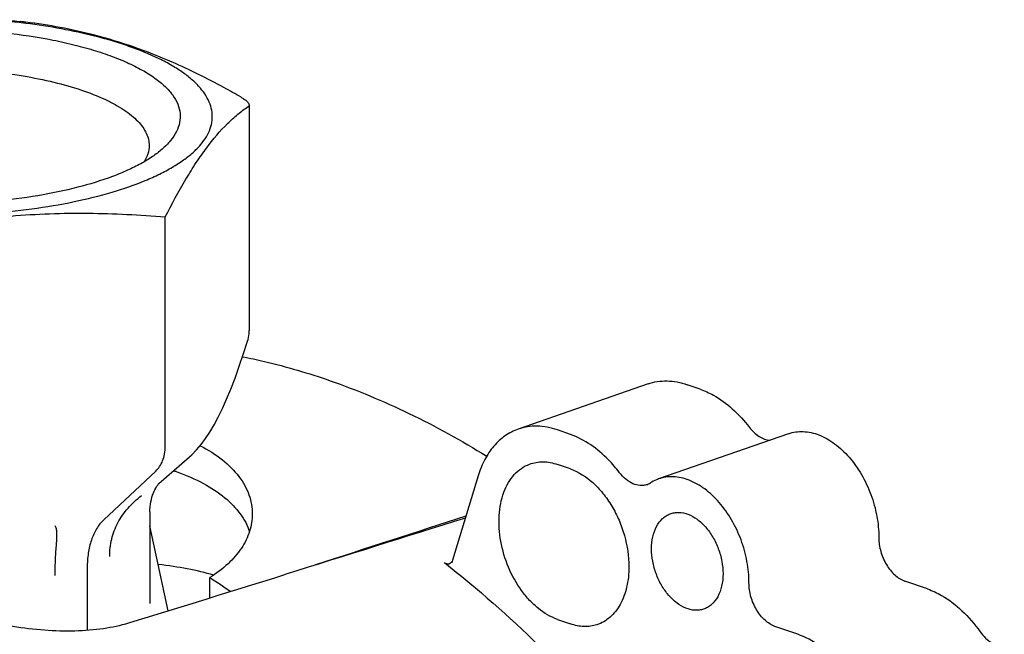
# Model space of a CAD drawing. Header units: millimetres. Extents: x 59 to 474, y 39 to 400.
# Tile 12 of 18: x 188 to 242, y 176 to 209. Entities that reach past the tile are written whole.
import ezdxf

# ---------------------------------------------------------------- set-up
doc = ezdxf.new("R2010")
doc.units = ezdxf.units.MM
doc.header["$LTSCALE"] = 30.734
for name, color, linetype in [('A023133_4_1', 7, 'CONTINUOUS'), ('A023134_9_1', 7, 'CONTINUOUS'), ('D017308_13_1', 7, 'CONTINUOUS')]:
    doc.layers.add(name, color=color, linetype=linetype)

msp = doc.modelspace()

# ---------------------------------------------------------------- linework, layer by layer
at = {"layer": 'A023133_4_1', "color": 7, "linetype": 'CONTINUOUS'}
msp.add_line((198.371, 177.755), (198.371, 178.861), dxfattribs=at)
for centre, radius, start, end in [((192.619, 173.215), 12.071, 70.7863, 71.7549), ((169.8, 135.465), 51.957, 55.1479, 56.6399)]:
    msp.add_arc(centre, radius, start, end, dxfattribs=at)
for centre, major_axis, ratio, start_param, end_param in [((192.614, 121.162), (1261.796, 410.842), 0.039162, 1.542423, 1.548918), ((191.571, 175.51), (10.999, 0.448), 0.382765, 0.863906, 1.182632)]:
    msp.add_ellipse(centre, major_axis=major_axis, ratio=ratio, start_param=start_param, end_param=end_param, dxfattribs=at)
for points, knots in [([(200.16, 190.891), (200.558, 190.811), (202.172, 190.459), (203.759, 189.991), (204.935, 189.581)], [0, 0, 0, 0, 0.245986, 1, 1, 1, 1]), ([(204.935, 189.581), (206.395, 189.072), (209.316, 187.851), (212.086, 186.321), (213.458, 185.473)], [0, 0, 0, 0, 0.489421, 1, 1, 1, 1]), ([(197.852, 186.042), (198.281, 185.823), (199.057, 185.343), (199.85, 184.562), (200.291, 183.888), (200.521, 183.378), (200.661, 182.855), (200.692, 182.501), (200.692, 182.325)], [0, 0, 0, 0, 0.2944, 0.552905, 0.671275, 0.784058, 0.892984, 1, 1, 1, 1]), ([(196.591, 184.614), (197.088, 184.44), (198.005, 184.052), (199.184, 183.288), (199.931, 182.523), (200.34, 181.869), (200.483, 181.534), (200.539, 181.367)], [0, 0, 0, 0, 0.299245, 0.562951, 0.793987, 0.899562, 1, 1, 1, 1]), ([(200.692, 182.325), (200.692, 182.167), (200.667, 181.847), (200.514, 181.206), (200.12, 180.413), (199.367, 179.557), (198.727, 179.082), (198.371, 178.861)], [0, 0, 0, 0, 0.109208, 0.220266, 0.453562, 0.711103, 1, 1, 1, 1])]:
    msp.add_open_spline(points, degree=3, knots=knots, dxfattribs=at)
at = {"layer": 'A023134_9_1', "color": 7, "linetype": 'CONTINUOUS'}
for p, q in [((222.241, 189.409), (215.17, 186.944)), ((225.088, 189.117), (224.381, 189.364)), ((218.017, 186.652), (217.31, 186.899)), ((229.888, 186.698), (222.817, 184.233)), ((218.017, 184.778), (217.31, 185.024)), ((212.991, 184.396), (211.597, 179.808)), ((237.462, 178.243), (236.225, 178.674)), ((217.31, 176.589), (218.017, 176.342)), ((230.391, 175.778), (229.154, 176.209))]:
    msp.add_line(p, q, dxfattribs=at)
for centre, radius, start, end in [((221.884, 184.767), 0.895, 289.2924, 302.7706), ((-193.525, 1444.248), 1325.74, 286.994853, 287.381234)]:
    msp.add_arc(centre, radius, start, end, dxfattribs=at)
msp.add_ellipse((-126.793, 17.244), major_axis=(1267.728, 412.82), ratio=0.040445, start_param=1.286877, end_param=1.294877, dxfattribs=at)
for points, knots in [([(222.241, 189.409), (222.406, 189.466), (222.749, 189.552), (223.285, 189.585), (223.837, 189.525), (224.2, 189.427), (224.381, 189.364)], [0, 0, 0, 0, 0.239751, 0.483874, 0.73626, 1, 1, 1, 1]), ([(225.088, 189.117), (225.334, 189.031), (225.959, 188.744), (226.889, 188.062), (227.487, 187.404), (227.768, 187.04)], [0, 0, 0, 0, 0.227809, 0.597808, 1, 1, 1, 1]), ([(215.17, 186.944), (214.919, 186.857), (214.43, 186.604), (213.809, 186.028), (213.313, 185.277), (213.083, 184.702), (212.991, 184.396)], [0, 0, 0, 0, 0.229533, 0.468454, 0.723965, 1, 1, 1, 1]), ([(217.31, 186.899), (217.129, 186.962), (216.765, 187.061), (216.214, 187.121), (215.678, 187.087), (215.335, 187.002), (215.17, 186.944)], [0, 0, 0, 0, 0.26374, 0.516126, 0.760249, 1, 1, 1, 1]), ([(220.697, 184.575), (220.507, 184.821), (219.766, 185.682), (218.798, 186.38), (218.017, 186.652)], [0, 0, 0, 0, 0.272949, 1, 1, 1, 1]), ([(227.768, 187.04), (227.844, 186.941), (228.005, 186.76), (228.279, 186.543), (228.567, 186.396), (228.77, 186.349), (228.867, 186.34)], [0, 0, 0, 0, 0.279621, 0.540095, 0.779677, 1, 1, 1, 1]), ([(229.888, 186.698), (230.016, 186.742), (230.283, 186.807), (230.701, 186.826), (231.13, 186.769), (231.722, 186.587), (232.453, 186.164), (233.234, 185.421), (233.9, 184.477), (234.409, 183.391), (234.732, 182.231), (234.81, 181.433), (234.81, 181.042)], [0, 0, 0, 0, 0.047634, 0.096244, 0.146685, 0.199614, 0.314113, 0.440703, 0.577107, 0.719188, 0.861874, 1, 1, 1, 1]), ([(217.31, 176.589), (216.936, 176.719), (216.395, 177.043), (215.778, 177.621), (215.185, 178.345), (214.596, 179.41), (214.178, 180.808), (214.078, 182.208), (214.279, 183.3), (214.619, 184.031), (214.94, 184.477), (215.33, 184.824), (215.631, 184.982), (215.785, 185.04)], [0, 0, 0, 0, 0.115356, 0.179106, 0.246245, 0.387255, 0.530782, 0.66827, 0.792798, 0.849324, 0.902111, 0.951921, 1, 1, 1, 1]), ([(215.785, 185.04), (215.901, 185.084), (216.145, 185.149), (216.663, 185.19), (217.058, 185.112), (217.31, 185.024)], [0, 0, 0, 0, 0.240275, 0.484651, 1, 1, 1, 1]), ([(218.017, 184.778), (218.466, 184.621), (219.109, 184.201), (219.809, 183.452), (220.288, 182.76), (220.681, 181.985), (221.067, 180.893), (221.199, 180.023), (221.199, 179.451)], [0, 0, 0, 0, 0.218246, 0.340608, 0.469608, 0.602905, 0.737746, 1, 1, 1, 1]), ([(222.18, 183.922), (222.122, 183.902), (222, 183.873), (221.741, 183.867), (221.399, 183.961), (221.017, 184.21), (220.798, 184.443), (220.697, 184.575)], [0, 0, 0, 0, 0.10662, 0.215755, 0.44881, 0.710228, 1, 1, 1, 1]), ([(222.817, 184.233), (222.778, 184.219), (222.622, 184.16), (222.474, 184.082), (222.369, 184.014)], [0, 0, 0, 0, 0.24901, 1, 1, 1, 1]), ([(227.739, 178.577), (227.739, 178.968), (227.661, 179.766), (227.338, 180.926), (226.829, 182.012), (226.163, 182.956), (225.382, 183.699), (224.651, 184.122), (224.059, 184.304), (223.629, 184.361), (223.212, 184.342), (222.945, 184.277), (222.817, 184.233)], [0, 0, 0, 0, 0.138126, 0.280812, 0.422893, 0.559298, 0.685888, 0.800386, 0.853315, 0.903756, 0.952366, 1, 1, 1, 1]), ([(222.436, 180.425), (222.436, 180.646), (222.477, 181.068), (222.673, 181.64), (222.95, 182.021), (223.223, 182.232), (223.373, 182.306), (223.449, 182.335)], [0, 0, 0, 0, 0.288785, 0.549908, 0.783543, 0.893084, 1, 1, 1, 1]), ([(223.449, 182.335), (223.523, 182.362), (223.677, 182.404), (224.007, 182.426), (224.444, 182.331), (224.943, 182.049), (225.4, 181.62), (225.79, 181.072), (226.09, 180.44), (226.279, 179.763), (226.325, 179.298), (226.325, 179.07)], [0, 0, 0, 0, 0.047688, 0.096253, 0.199013, 0.313247, 0.439723, 0.576209, 0.718534, 0.861549, 1, 1, 1, 1]), ([(234.81, 181.042), (234.81, 180.787), (234.888, 180.272), (235.141, 179.678), (235.428, 179.263), (235.739, 178.93), (236.025, 178.744), (236.225, 178.674)], [0, 0, 0, 0, 0.262405, 0.530121, 0.659195, 0.781628, 1, 1, 1, 1]), ([(225.259, 177.142), (225.185, 177.118), (225.031, 177.084), (224.703, 177.076), (224.273, 177.183), (223.784, 177.474), (223.336, 177.905), (222.956, 178.45), (222.665, 179.075), (222.481, 179.742), (222.436, 180.2), (222.436, 180.425)], [0, 0, 0, 0, 0.047628, 0.096325, 0.199686, 0.314526, 0.441311, 0.577721, 0.719651, 0.862103, 1, 1, 1, 1]), ([(211.155, 179.677), (211.729, 179.228), (214.039, 177.35), (216.207, 175.298), (217.762, 173.673)], [0, 0, 0, 0, 0.244439, 1, 1, 1, 1]), ([(211.43, 179.612), (211.409, 179.604), (211.363, 179.596), (211.265, 179.607), (211.196, 179.645), (211.155, 179.677)], [0, 0, 0, 0, 0.227617, 0.466063, 1, 1, 1, 1]), ([(211.597, 179.808), (211.584, 179.763), (211.544, 179.68), (211.469, 179.625), (211.43, 179.612)], [0, 0, 0, 0, 0.532458, 1, 1, 1, 1]), ([(221.199, 179.451), (221.199, 179.08), (221.145, 178.534), (220.945, 177.855), (220.743, 177.409), (220.488, 177.021), (220.186, 176.699), (219.84, 176.451), (219.585, 176.338), (219.454, 176.296)], [0, 0, 0, 0, 0.289211, 0.423549, 0.550427, 0.670195, 0.783847, 0.893043, 1, 1, 1, 1]), ([(226.325, 179.07), (226.325, 178.843), (226.283, 178.411), (226.075, 177.826), (225.782, 177.443), (225.495, 177.237), (225.339, 177.168), (225.259, 177.142)], [0, 0, 0, 0, 0.289652, 0.550632, 0.783519, 0.892881, 1, 1, 1, 1]), ([(229.154, 176.209), (228.954, 176.279), (228.668, 176.466), (228.357, 176.798), (228.07, 177.214), (227.817, 177.808), (227.739, 178.323), (227.739, 178.577)], [0, 0, 0, 0, 0.218372, 0.340805, 0.469879, 0.737595, 1, 1, 1, 1]), ([(181.468, 178.077), (181.903, 177.865), (182.84, 177.465), (184.339, 176.954), (185.961, 176.521), (187.651, 176.192), (189.351, 175.992), (191.002, 175.943), (192.546, 176.059), (193.519, 176.264), (193.97, 176.401)], [0, 0, 0, 0, 0.11305, 0.237588, 0.369575, 0.504828, 0.639223, 0.768825, 0.890057, 1, 1, 1, 1]), ([(237.462, 178.243), (237.729, 178.15), (238.407, 177.832), (239.405, 177.065), (240.036, 176.325), (240.328, 175.915)], [0, 0, 0, 0, 0.226453, 0.596409, 1, 1, 1, 1]), ([(219.454, 176.296), (219.343, 176.26), (219.111, 176.208), (218.623, 176.184), (218.254, 176.26), (218.017, 176.342)], [0, 0, 0, 0, 0.24003, 0.484672, 1, 1, 1, 1]), ([(240.328, 175.915), (240.416, 175.791), (240.605, 175.568), (240.935, 175.31), (241.286, 175.155), (241.53, 175.128), (241.644, 175.137)], [0, 0, 0, 0, 0.285347, 0.547613, 0.784512, 1, 1, 1, 1]), ([(233.257, 173.45), (233.06, 173.727), (232.284, 174.692), (231.242, 175.482), (230.391, 175.778)], [0, 0, 0, 0, 0.274162, 1, 1, 1, 1])]:
    msp.add_open_spline(points, degree=3, knots=knots, dxfattribs=at)
at = {"layer": 'D017308_13_1', "color": 7, "linetype": 'CONTINUOUS'}
for p, q in [((200.52, 204.6), (200.52, 192.308)), ((195.956, 186.001), (195.956, 198.499)), ((200.42, 191.675), (200.421, 191.677)), ((195.606, 183.991), (197.276, 185.444)), ((195.435, 184.665), (192.602, 182.012)), ((195.115, 182.436), (195.115, 177.447)), ((196.12, 177.061), (195.115, 181.685)), ((191.703, 179.407), (191.703, 176.004))]:
    msp.add_line(p, q, dxfattribs=at)
for points in [[(200.421, 191.677), (200.436, 191.726), (200.462, 191.825), (200.485, 191.93), (200.502, 192.039), (200.514, 192.153), (200.52, 192.272), (200.52, 192.308)], [(197.278, 185.446), (197.399, 185.555), (197.659, 185.819), (197.909, 186.111), (198.149, 186.433), (198.384, 186.786), (198.614, 187.174), (198.841, 187.599), (199.067, 188.065), (199.294, 188.572), (199.522, 189.123), (199.752, 189.721), (199.985, 190.367), (200.221, 191.062), (200.42, 191.675)]]:
    msp.add_lwpolyline(points, dxfattribs=at)
for centre, radius, start, end in [((183.452, 170.69), 38.66, 82.7107, 84.1703), ((186.237, 192.043), 17.19, 82.8908, 83.823)]:
    msp.add_arc(centre, radius, start, end, dxfattribs=at)
for points, knots in [([(186.915, 209.237), (187.015, 209.23), (187.405, 209.201), (187.796, 209.165), (188.086, 209.134)], [0, 0, 0, 0, 0.254083, 1, 1, 1, 1]), ([(192.102, 208.343), (191.505, 208.494), (190.263, 208.761), (189.007, 208.955), (188.357, 209.038)], [0, 0, 0, 0, 0.484472, 1, 1, 1, 1]), ([(192.114, 208.393), (191.492, 208.555), (190.249, 208.83), (188.99, 209.023), (188.364, 209.101)], [0, 0, 0, 0, 0.504565, 1, 1, 1, 1]), ([(186.886, 208.565), (187.772, 208.474), (189.069, 208.293), (190.733, 207.943), (191.871, 207.644), (192.913, 207.305), (193.85, 206.931), (194.67, 206.525), (195.366, 206.092), (195.932, 205.634), (196.36, 205.156), (196.647, 204.658), (196.782, 204.144), (196.756, 203.624), (196.572, 203.114), (196.24, 202.622), (195.945, 202.328), (195.779, 202.184)], [0, 0, 0, 0, 0.195909, 0.287612, 0.374058, 0.454561, 0.528556, 0.595641, 0.655624, 0.708605, 0.7551, 0.796213, 0.8338, 0.870423, 0.908878, 0.951535, 1, 1, 1, 1]), ([(193.975, 207.786), (193.828, 207.838), (193.21, 208.045), (192.582, 208.222), (192.102, 208.343)], [0, 0, 0, 0, 0.239618, 1, 1, 1, 1]), ([(196.331, 206.923), (195.639, 207.227), (194.251, 207.775), (192.824, 208.209), (192.114, 208.393)], [0, 0, 0, 0, 0.507386, 1, 1, 1, 1]), ([(178.651, 198.782), (179.483, 198.697), (181.169, 198.577), (183.704, 198.544), (186.221, 198.655), (188.651, 198.907), (190.93, 199.293), (192.996, 199.801), (194.548, 200.333), (195.632, 200.817), (196.331, 201.189), (196.941, 201.58), (197.457, 201.987), (197.876, 202.409), (198.195, 202.844), (198.411, 203.29), (198.52, 203.744), (198.518, 204.201), (198.406, 204.655), (198.187, 205.101), (197.865, 205.535), (197.443, 205.957), (196.925, 206.364), (196.313, 206.754), (195.338, 207.269), (194.537, 207.59), (193.975, 207.786)], [0, 0, 0, 0, 0.089598, 0.180779, 0.271369, 0.359213, 0.442264, 0.518666, 0.586863, 0.617528, 0.645772, 0.671564, 0.694939, 0.716022, 0.735056, 0.752436, 0.768727, 0.784642, 0.800955, 0.818375, 0.837463, 0.858609, 0.882052, 0.907913, 0.936226, 1, 1, 1, 1]), ([(200.081, 205.017), (199.772, 205.194), (198.547, 205.878), (197.29, 206.504), (196.331, 206.923)], [0, 0, 0, 0, 0.253905, 1, 1, 1, 1]), ([(186.41, 206.416), (187.015, 206.354), (188.183, 206.2), (189.847, 205.868), (191.338, 205.449), (192.444, 205.021), (193.206, 204.638), (193.691, 204.347), (194.108, 204.043), (194.454, 203.727), (194.728, 203.402), (194.926, 203.068), (195.048, 202.728), (195.075, 202.495), (195.075, 202.382)], [0, 0, 0, 0, 0.18013, 0.348792, 0.502526, 0.638541, 0.699326, 0.755117, 0.805935, 0.851957, 0.893566, 0.93141, 0.966458, 1, 1, 1, 1]), ([(200.081, 205.017), (200.144, 204.981), (200.257, 204.911), (200.381, 204.815), (200.454, 204.74), (200.499, 204.681), (200.52, 204.631), (200.52, 204.6)], [0, 0, 0, 0, 0.352207, 0.638454, 0.754591, 0.852531, 1, 1, 1, 1]), ([(195.956, 198.499), (196.311, 199.194), (196.849, 200.195), (197.622, 201.44), (198.344, 202.477), (199.096, 203.368), (199.887, 204.084), (200.276, 204.379), (200.469, 204.512)], [0, 0, 0, 0, 0.308174, 0.448767, 0.578918, 0.807271, 0.907346, 1, 1, 1, 1]), ([(200.52, 204.6), (200.52, 204.584), (200.511, 204.548), (200.484, 204.523), (200.469, 204.512)], [0, 0, 0, 0, 0.477303, 1, 1, 1, 1]), ([(195.779, 202.184), (195.612, 202.039), (195.24, 201.757), (194.608, 201.376), (193.879, 201.017), (192.743, 200.554), (191.12, 200.062), (188.969, 199.616), (186.62, 199.313), (184.15, 199.163), (181.641, 199.17), (179.97, 199.283), (179.144, 199.367)], [0, 0, 0, 0, 0.038449, 0.081282, 0.128525, 0.18007, 0.295085, 0.423793, 0.562752, 0.70798, 0.855189, 1, 1, 1, 1]), ([(195.075, 202.382), (195.075, 202.233), (195.026, 201.921), (194.891, 201.637), (194.806, 201.5)], [0, 0, 0, 0, 0.481795, 1, 1, 1, 1]), ([(179.115, 197.068), (180.502, 197.425), (182.598, 197.894), (185.42, 198.335), (187.537, 198.564), (189.654, 198.69), (192.462, 198.724), (194.563, 198.615), (195.956, 198.499)], [0, 0, 0, 0, 0.252992, 0.378848, 0.504173, 0.628931, 0.75313, 1, 1, 1, 1]), ([(195.435, 184.665), (195.514, 184.739), (195.661, 184.914), (195.826, 185.229), (195.933, 185.598), (195.956, 185.863), (195.956, 186.001)], [0, 0, 0, 0, 0.222032, 0.460616, 0.719557, 1, 1, 1, 1]), ([(195.115, 182.436), (195.115, 182.623), (195.149, 182.978), (195.284, 183.442), (195.446, 183.77), (195.559, 183.932), (195.605, 183.985)], [0, 0, 0, 0, 0.339456, 0.642408, 0.872573, 1, 1, 1, 1]), ([(192.927, 180.016), (192.927, 180.334), (193, 180.969), (193.341, 181.874), (193.908, 182.679), (194.402, 183.124), (194.668, 183.33)], [0, 0, 0, 0, 0.245306, 0.489626, 0.739703, 1, 1, 1, 1]), ([(192.602, 182.012), (192.45, 181.87), (192.182, 181.52), (191.905, 180.895), (191.74, 180.177), (191.703, 179.669), (191.703, 179.407)], [0, 0, 0, 0, 0.220706, 0.461167, 0.721766, 1, 1, 1, 1]), ([(189.955, 178.981), (189.955, 179.285), (189.966, 179.728), (190, 180.294), (190.027, 180.667), (190.05, 180.996), (190.057, 181.24), (190.046, 181.41), (190.025, 181.544), (189.992, 181.638), (189.957, 181.687)], [0, 0, 0, 0, 0.33534, 0.487032, 0.624977, 0.746651, 0.849749, 0.893911, 0.933275, 1, 1, 1, 1])]:
    msp.add_open_spline(points, degree=3, knots=knots, dxfattribs=at)

doc.saveas('drawing.dxf')
